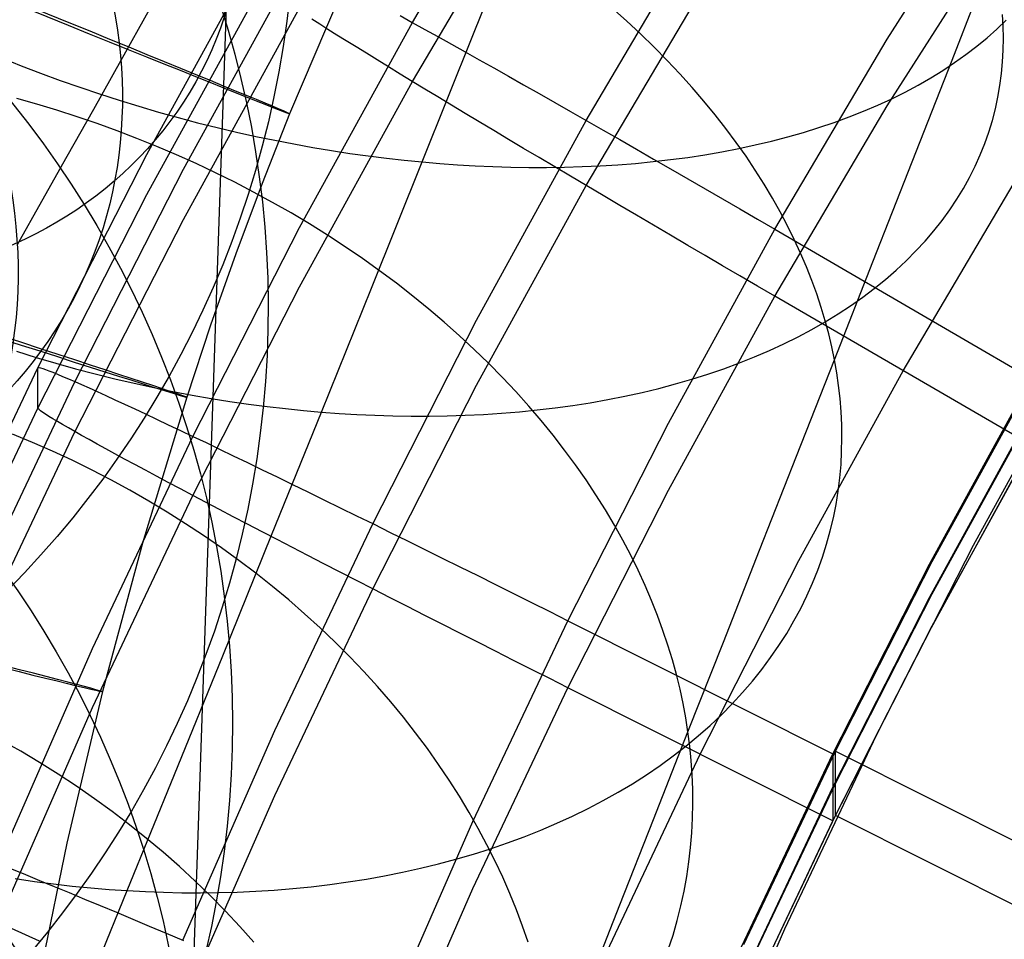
# Model space of a CAD drawing. Extents: x -1634 to -184, y -278 to 263.
# Tile 71 of 242: x -1602 to -1585, y 103 to 119. Entities that reach past the tile are written whole.
import ezdxf

# ---------------------------------------------------------------- set-up
doc = ezdxf.new("R2010")
doc.units = 0
doc.layers.add('PREDEFINITO', color=7, linetype='CONTINUOUS')

msp = doc.modelspace()

# ---------------------------------------------------------------- linework, layer by layer
at = {"layer": 'PREDEFINITO'}
for p, q in [((-1594.954, 219.094, 2.081), (-1599.021, 100.003, 509.435)), ((-1595.231, 118.784, 438.463), (-1593.219, 122.185, 438.386)), ((-1587.224, 118.503, 441.399), (-1585.232, 121.637, 441.328)), ((-1595.231, 117.788, 394.332), (-1593.219, 121.189, 394.255)), ((-1594.202, 118.589, 706.81), (-1593.325, 120.779, 708.249)), ((-1592.301, 117.131, 440.727), (-1590.345, 120.438, 440.653)), ((-1587.224, 117.375, 391.411), (-1585.232, 120.508, 391.341)), ((-1599.709, 116.558, 431.44), (-1597.763, 120.096, 431.36)), ((-1586.133, 118.149, 686.178), (-1585.448, 119.899, 687.612)), ((-1599.092, 116.307, 435.128), (-1597.156, 119.827, 435.048)), ((-1599.709, 115.881, 401.448), (-1597.763, 119.419, 401.368)), ((-1596.436, 119.275, 296.501), (-1597.302, 117.243, 296.507)), ((-1592.301, 116.034, 392.144), (-1590.345, 119.341, 392.069)), ((-1591.623, 118.811, 676.427), (-1591.867, 119.029, 676.264)), ((-1599.666, 118.995, 649.396), (-1600.147, 118.14, 647.942)), ((-1599.092, 115.464, 397.775), (-1597.156, 118.983, 397.696)), ((-1595.437, 118.898, 438.214), (-1595.232, 118.784, 438.463)), ((-1585.272, 118.717, 689.115), (-1585.284, 118.916, 688.856)), ((-1597.133, 115.325, 438.541), (-1595.231, 118.784, 438.463)), ((-1596.794, 118.752, 396.781), (-1596.926, 118.835, 397.085)), ((-1596.654, 118.664, 396.483), (-1596.794, 118.752, 396.781)), ((-1595.232, 118.784, 438.463), (-1595.019, 118.666, 438.703)), ((-1591.386, 118.591, 676.596), (-1591.623, 118.811, 676.427)), ((-1585.376, 118.671, 697.904), (-1585.218, 118.823, 697.615)), ((-1585.267, 118.518, 689.378), (-1585.272, 118.717, 689.115)), ((-1596.505, 118.57, 396.19), (-1596.654, 118.664, 396.483)), ((-1596.347, 118.472, 395.903), (-1596.505, 118.57, 396.19)), ((-1595.068, 116.431, 705.318), (-1594.202, 118.589, 706.81)), ((-1595.019, 118.666, 438.703), (-1594.8, 118.544, 438.934)), ((-1594.8, 118.544, 438.934), (-1594.574, 118.418, 439.157)), ((-1591.156, 118.368, 676.769), (-1591.386, 118.591, 676.596)), ((-1585.716, 118.38, 698.476), (-1585.542, 118.524, 698.191)), ((-1585.542, 118.524, 698.191), (-1585.376, 118.671, 697.904)), ((-1596.181, 118.369, 395.623), (-1596.347, 118.472, 395.903)), ((-1596.007, 118.262, 395.35), (-1596.181, 118.369, 395.623)), ((-1594.574, 118.418, 439.157), (-1594.342, 118.287, 439.371)), ((-1590.934, 118.143, 676.947), (-1591.156, 118.368, 676.769)), ((-1589.119, 115.297, 441.471), (-1587.224, 118.503, 441.399)), ((-1585.898, 118.24, 698.758), (-1585.716, 118.38, 698.476)), ((-1585.27, 118.318, 689.644), (-1585.267, 118.518, 689.378)), ((-1595.825, 118.15, 395.084), (-1596.007, 118.262, 395.35)), ((-1594.342, 118.287, 439.371), (-1594.104, 118.154, 439.576)), ((-1586.089, 118.105, 699.037), (-1585.898, 118.24, 698.758)), ((-1585.281, 118.119, 689.913), (-1585.27, 118.318, 689.644)), ((-1602.154, 118.185, 705.768), (-1601.827, 118.054, 705.821)), ((-1601.827, 118.054, 705.821), (-1601.498, 117.928, 705.866)), ((-1600.147, 118.14, 647.942), (-1600.609, 117.317, 646.472)), ((-1595.634, 118.033, 394.826), (-1595.825, 118.15, 395.084)), ((-1595.437, 117.912, 394.575), (-1595.634, 118.033, 394.826)), ((-1594.104, 118.154, 439.576), (-1593.86, 118.016, 439.771)), ((-1590.72, 117.916, 677.13), (-1590.934, 118.143, 676.947)), ((-1586.806, 116.432, 684.701), (-1586.133, 118.149, 686.178)), ((-1586.286, 117.974, 699.314), (-1586.089, 118.105, 699.037)), ((-1585.299, 117.92, 690.184), (-1585.281, 118.119, 689.913)), ((-1601.498, 117.928, 705.866), (-1601.169, 117.806, 705.904)), ((-1595.232, 117.788, 394.332), (-1595.437, 117.912, 394.575)), ((-1593.86, 118.016, 439.771), (-1593.611, 117.875, 439.957)), ((-1593.611, 117.875, 439.957), (-1593.356, 117.731, 440.132)), ((-1590.514, 117.687, 677.318), (-1590.72, 117.916, 677.13)), ((-1586.492, 117.848, 699.586), (-1586.286, 117.974, 699.314)), ((-1585.325, 117.722, 690.458), (-1585.299, 117.92, 690.184)), ((-1601.169, 117.806, 705.904), (-1600.838, 117.689, 705.934)), ((-1597.133, 114.329, 394.41), (-1595.231, 117.788, 394.332)), ((-1595.019, 117.659, 394.098), (-1595.232, 117.788, 394.332)), ((-1593.356, 117.731, 440.132), (-1593.096, 117.584, 440.298)), ((-1586.924, 117.609, 700.12), (-1586.704, 117.726, 699.855)), ((-1586.704, 117.726, 699.855), (-1586.492, 117.848, 699.586)), ((-1585.36, 117.524, 690.735), (-1585.325, 117.722, 690.458)), ((-1600.838, 117.689, 705.934), (-1600.507, 117.577, 705.956)), ((-1600.507, 117.577, 705.956), (-1600.175, 117.471, 705.972)), ((-1594.8, 117.526, 393.872), (-1595.019, 117.659, 394.098)), ((-1593.096, 117.584, 440.298), (-1592.832, 117.433, 440.453)), ((-1590.316, 117.457, 677.509), (-1590.514, 117.687, 677.318)), ((-1587.15, 117.497, 700.381), (-1586.924, 117.609, 700.12)), ((-1601.562, 117.404, 668.037), (-1601.9, 117.499, 668.035)), ((-1601.223, 117.302, 668.044), (-1601.562, 117.404, 668.037)), ((-1600.175, 117.471, 705.972), (-1599.844, 117.369, 705.98)), ((-1599.844, 117.369, 705.98), (-1599.513, 117.272, 705.98)), ((-1594.574, 117.39, 393.655), (-1594.8, 117.526, 393.872)), ((-1594.342, 117.25, 393.447), (-1594.574, 117.39, 393.655)), ((-1592.832, 117.433, 440.453), (-1592.563, 117.28, 440.598)), ((-1590.126, 117.225, 677.705), (-1590.316, 117.457, 677.509)), ((-1589.119, 114.168, 391.484), (-1587.224, 117.375, 391.411)), ((-1587.623, 117.287, 700.89), (-1587.383, 117.39, 700.638)), ((-1587.383, 117.39, 700.638), (-1587.15, 117.497, 700.381)), ((-1585.402, 117.326, 691.013), (-1585.36, 117.524, 690.735)), ((-1600.885, 117.193, 668.058), (-1601.223, 117.302, 668.044)), ((-1600.609, 117.317, 646.472), (-1601.055, 116.525, 644.98)), ((-1599.513, 117.272, 705.98), (-1599.182, 117.18, 705.974)), ((-1597.302, 117.243, 296.507), (-1597.766, 116.068, 296.511)), ((-1594.104, 117.107, 393.248), (-1594.342, 117.25, 393.447)), ((-1592.563, 117.28, 440.598), (-1592.29, 117.125, 440.732)), ((-1589.945, 116.993, 677.904), (-1590.126, 117.225, 677.705)), ((-1587.868, 117.19, 701.136), (-1587.623, 117.287, 700.89)), ((-1585.453, 117.13, 691.293), (-1585.402, 117.326, 691.013)), ((-1600.547, 117.077, 668.077), (-1600.885, 117.193, 668.058)), ((-1600.21, 116.955, 668.103), (-1600.547, 117.077, 668.077)), ((-1599.182, 117.18, 705.974), (-1598.852, 117.093, 705.961)), ((-1598.852, 117.093, 705.961), (-1598.524, 117.011, 705.941)), ((-1594.151, 113.764, 440.803), (-1592.301, 117.131, 440.727)), ((-1593.86, 116.961, 393.06), (-1594.104, 117.107, 393.248)), ((-1592.29, 117.125, 440.732), (-1592.014, 116.967, 440.856)), ((-1588.376, 117.012, 701.614), (-1588.119, 117.098, 701.378)), ((-1588.119, 117.098, 701.378), (-1587.868, 117.19, 701.136)), ((-1585.513, 116.935, 691.575), (-1585.453, 117.13, 691.293)), ((-1599.875, 116.827, 668.136), (-1600.21, 116.955, 668.103)), ((-1598.524, 117.011, 705.941), (-1598.197, 116.935, 705.914)), ((-1598.197, 116.935, 705.914), (-1597.872, 116.863, 705.881)), ((-1597.872, 116.863, 705.881), (-1597.55, 116.796, 705.841)), ((-1593.611, 116.812, 392.88), (-1593.86, 116.961, 393.06)), ((-1592.014, 116.967, 440.856), (-1591.734, 116.807, 440.968)), ((-1589.771, 116.76, 678.106), (-1589.945, 116.993, 677.904)), ((-1588.904, 116.854, 702.07), (-1588.637, 116.93, 701.845)), ((-1588.637, 116.93, 701.845), (-1588.376, 117.012, 701.614)), ((-1585.581, 116.742, 691.859), (-1585.513, 116.935, 691.575)), ((-1599.541, 116.692, 668.175), (-1599.875, 116.827, 668.136)), ((-1597.55, 116.796, 705.841), (-1597.229, 116.734, 705.795)), ((-1597.229, 116.734, 705.795), (-1596.911, 116.677, 705.744)), ((-1593.356, 116.66, 392.711), (-1593.611, 116.812, 392.88)), ((-1591.734, 116.807, 440.968), (-1591.451, 116.644, 441.07)), ((-1589.606, 116.526, 678.312), (-1589.771, 116.76, 678.106)), ((-1589.73, 116.658, 702.71), (-1589.451, 116.718, 702.503)), ((-1589.451, 116.718, 702.503), (-1589.175, 116.784, 702.29)), ((-1589.175, 116.784, 702.29), (-1588.904, 116.854, 702.07)), ((-1585.658, 116.55, 692.143), (-1585.581, 116.742, 691.859)), ((-1601.547, 112.96, 431.521), (-1599.709, 116.558, 431.44)), ((-1599.209, 116.55, 668.22), (-1599.541, 116.692, 668.175)), ((-1598.879, 116.403, 668.272), (-1599.209, 116.55, 668.22)), ((-1596.911, 116.677, 705.744), (-1596.596, 116.624, 705.686)), ((-1596.596, 116.624, 705.686), (-1596.283, 116.576, 705.623)), ((-1596.283, 116.576, 705.623), (-1595.974, 116.533, 705.554)), ((-1595.974, 116.533, 705.554), (-1595.669, 116.495, 705.481)), ((-1593.096, 116.505, 392.553), (-1593.356, 116.66, 392.711)), ((-1591.451, 116.644, 441.07), (-1591.166, 116.48, 441.16)), ((-1590.588, 116.509, 703.294), (-1590.299, 116.554, 703.105)), ((-1590.299, 116.554, 703.105), (-1590.013, 116.603, 702.911)), ((-1590.013, 116.603, 702.911), (-1589.73, 116.658, 702.71)), ((-1585.743, 116.36, 692.429), (-1585.658, 116.55, 692.143)), ((-1601.055, 116.525, 644.98), (-1601.483, 115.763, 643.468)), ((-1598.552, 116.248, 668.33), (-1598.879, 116.403, 668.272)), ((-1595.923, 114.306, 703.773), (-1595.068, 116.431, 705.318)), ((-1595.669, 116.495, 705.481), (-1595.367, 116.461, 705.402)), ((-1595.367, 116.461, 705.402), (-1595.068, 116.431, 705.318)), ((-1595.068, 116.431, 705.318), (-1594.771, 116.405, 705.229)), ((-1594.771, 116.405, 705.229), (-1594.473, 116.384, 705.133)), ((-1594.473, 116.384, 705.133), (-1594.173, 116.366, 705.032)), ((-1594.173, 116.366, 705.032), (-1593.873, 116.353, 704.923)), ((-1592.832, 116.348, 392.404), (-1593.096, 116.505, 392.553)), ((-1592.366, 116.352, 704.283), (-1592.066, 116.365, 704.135)), ((-1592.066, 116.365, 704.135), (-1591.767, 116.384, 703.98)), ((-1591.767, 116.384, 703.98), (-1591.47, 116.408, 703.818)), ((-1591.47, 116.408, 703.818), (-1591.174, 116.437, 703.65)), ((-1591.174, 116.437, 703.65), (-1590.88, 116.47, 703.475)), ((-1591.166, 116.48, 441.16), (-1590.878, 116.315, 441.239)), ((-1590.88, 116.47, 703.475), (-1590.588, 116.509, 703.294)), ((-1589.45, 116.291, 678.521), (-1589.606, 116.526, 678.312)), ((-1587.467, 114.747, 683.182), (-1586.806, 116.432, 684.701)), ((-1600.92, 112.728, 435.209), (-1599.092, 116.307, 435.128)), ((-1598.227, 116.088, 668.394), (-1598.552, 116.248, 668.33)), ((-1593.873, 116.353, 704.923), (-1593.572, 116.343, 704.808)), ((-1593.572, 116.343, 704.808), (-1593.27, 116.339, 704.687)), ((-1593.27, 116.339, 704.687), (-1592.969, 116.338, 704.559)), ((-1592.969, 116.338, 704.559), (-1592.667, 116.343, 704.424)), ((-1592.563, 116.189, 392.266), (-1592.832, 116.348, 392.404)), ((-1592.667, 116.343, 704.424), (-1592.366, 116.352, 704.283)), ((-1590.878, 116.315, 441.239), (-1590.588, 116.148, 441.306)), ((-1589.302, 116.057, 678.733), (-1589.45, 116.291, 678.521)), ((-1585.837, 116.172, 692.715), (-1585.743, 116.36, 692.429)), ((-1597.907, 115.921, 668.465), (-1598.227, 116.088, 668.394)), ((-1597.766, 116.068, 296.511), (-1598.209, 114.88, 296.514)), ((-1594.151, 112.667, 392.22), (-1592.301, 116.034, 392.144)), ((-1592.29, 116.027, 392.139), (-1592.563, 116.189, 392.266)), ((-1590.588, 116.148, 441.306), (-1590.296, 115.979, 441.363)), ((-1589.162, 115.823, 678.947), (-1589.302, 116.057, 678.733)), ((-1586.958, 112.912, 391.512), (-1585.105, 116.05, 391.441)), ((-1585.94, 115.986, 693.001), (-1585.837, 116.172, 692.715)), ((-1601.547, 112.282, 401.529), (-1599.709, 115.881, 401.448)), ((-1597.59, 115.749, 668.543), (-1597.907, 115.921, 668.465)), ((-1592.014, 115.864, 392.023), (-1592.29, 116.027, 392.139)), ((-1590.296, 115.979, 441.363), (-1590.003, 115.81, 441.407)), ((-1586.052, 115.803, 693.288), (-1585.94, 115.986, 693.001)), ((-1601.483, 115.763, 643.468), (-1601.894, 115.032, 641.936)), ((-1597.276, 115.571, 668.627), (-1597.59, 115.749, 668.543)), ((-1591.734, 115.699, 391.918), (-1592.014, 115.864, 392.023)), ((-1590.003, 115.81, 441.407), (-1589.709, 115.639, 441.44)), ((-1589.03, 115.589, 679.163), (-1589.162, 115.823, 678.947)), ((-1586.173, 115.622, 693.574), (-1586.052, 115.803, 693.288)), ((-1596.968, 115.386, 668.717), (-1597.276, 115.571, 668.627)), ((-1591.451, 115.532, 391.824), (-1591.734, 115.699, 391.918)), ((-1589.709, 115.639, 441.44), (-1589.414, 115.468, 441.461)), ((-1588.907, 115.356, 679.381), (-1589.03, 115.589, 679.163)), ((-1586.302, 115.445, 693.86), (-1586.173, 115.622, 693.574)), ((-1600.92, 111.884, 397.856), (-1599.092, 115.464, 397.775)), ((-1596.664, 115.197, 668.814), (-1596.968, 115.386, 668.717)), ((-1591.166, 115.364, 391.741), (-1591.451, 115.532, 391.824)), ((-1589.414, 115.468, 441.461), (-1589.119, 115.297, 441.471)), ((-1586.439, 115.27, 694.145), (-1586.302, 115.445, 693.86)), ((-1598.93, 111.806, 438.62), (-1597.133, 115.325, 438.541)), ((-1590.878, 115.195, 391.67), (-1591.166, 115.364, 391.741)), ((-1590.913, 112.03, 441.545), (-1589.119, 115.297, 441.471)), ((-1589.119, 115.297, 441.471), (-1584.797, 112.784, 441.528)), ((-1588.792, 115.124, 679.601), (-1588.907, 115.356, 679.381)), ((-1586.586, 115.099, 694.428), (-1586.439, 115.27, 694.145)), ((-1596.365, 115.002, 668.917), (-1596.664, 115.197, 668.814)), ((-1590.588, 115.025, 391.61), (-1590.878, 115.195, 391.67)), ((-1588.686, 114.892, 679.823), (-1588.792, 115.124, 679.601)), ((-1586.741, 114.931, 694.711), (-1586.586, 115.099, 694.428)), ((-1598.209, 114.88, 296.514), (-1598.632, 113.679, 296.518)), ((-1596.071, 114.802, 669.026), (-1596.365, 115.002, 668.917)), ((-1590.296, 114.855, 391.562), (-1590.588, 115.025, 391.61)), ((-1588.587, 114.662, 680.045), (-1588.686, 114.892, 679.823)), ((-1586.904, 114.767, 694.992), (-1586.741, 114.931, 694.711)), ((-1595.783, 114.596, 669.141), (-1596.071, 114.802, 669.026)), ((-1590.003, 114.683, 391.525), (-1590.296, 114.855, 391.562)), ((-1588.115, 113.097, 681.621), (-1587.467, 114.747, 683.182)), ((-1587.076, 114.607, 695.271), (-1586.904, 114.767, 694.992)), ((-1595.501, 114.386, 669.262), (-1595.783, 114.596, 669.141)), ((-1589.709, 114.512, 391.499), (-1590.003, 114.683, 391.525)), ((-1588.496, 114.433, 680.269), (-1588.587, 114.662, 680.045)), ((-1587.256, 114.451, 695.547), (-1587.076, 114.607, 695.271)), ((-1595.225, 114.172, 669.389), (-1595.501, 114.386, 669.262)), ((-1589.414, 114.34, 391.486), (-1589.709, 114.512, 391.499)), ((-1588.414, 114.206, 680.494), (-1588.496, 114.433, 680.269)), ((-1587.444, 114.299, 695.821), (-1587.256, 114.451, 695.547)), ((-1598.93, 110.809, 394.489), (-1597.133, 114.329, 394.41)), ((-1596.766, 112.216, 702.175), (-1595.923, 114.306, 703.773)), ((-1589.119, 114.168, 391.484), (-1589.414, 114.34, 391.486)), ((-1587.639, 114.151, 696.093), (-1587.444, 114.299, 695.821)), ((-1594.955, 113.953, 669.521), (-1595.225, 114.172, 669.389)), ((-1590.913, 110.901, 391.558), (-1589.119, 114.168, 391.484)), ((-1584.798, 111.656, 391.541), (-1589.119, 114.168, 391.484)), ((-1588.339, 113.98, 680.719), (-1588.414, 114.206, 680.494)), ((-1587.843, 114.008, 696.361), (-1587.639, 114.151, 696.093)), ((-1594.693, 113.729, 669.659), (-1594.955, 113.953, 669.521)), ((-1588.272, 113.756, 680.944), (-1588.339, 113.98, 680.719)), ((-1588.054, 113.87, 696.626), (-1587.843, 114.008, 696.361)), ((-1595.9, 110.335, 440.881), (-1594.151, 113.764, 440.803)), ((-1594.437, 113.502, 669.802), (-1594.693, 113.729, 669.659)), ((-1588.497, 113.608, 697.144), (-1588.272, 113.736, 696.887)), ((-1588.272, 113.736, 696.887), (-1588.054, 113.87, 696.626)), ((-1588.212, 113.534, 681.17), (-1588.272, 113.756, 680.944)), ((-1598.632, 113.679, 296.518), (-1599.035, 112.467, 296.522)), ((-1588.729, 113.485, 697.398), (-1588.497, 113.608, 697.144)), ((-1594.188, 113.272, 669.951), (-1594.437, 113.502, 669.802)), ((-1588.967, 113.366, 697.647), (-1588.729, 113.485, 697.398)), ((-1588.16, 113.314, 681.396), (-1588.212, 113.534, 681.17)), ((-1601.906, 113.24, 702.791), (-1601.573, 113.137, 702.8)), ((-1593.947, 113.038, 670.105), (-1594.188, 113.272, 669.951)), ((-1589.463, 113.146, 698.13), (-1589.212, 113.253, 697.891)), ((-1589.212, 113.253, 697.891), (-1588.967, 113.366, 697.647)), ((-1588.115, 113.097, 681.621), (-1588.16, 113.314, 681.396)), ((-1601.573, 113.137, 702.8), (-1601.241, 113.039, 702.802)), ((-1589.719, 113.043, 698.365), (-1589.463, 113.146, 698.13)), ((-1588.753, 111.474, 680.014), (-1588.115, 113.097, 681.621)), ((-1588.077, 112.88, 681.849), (-1588.115, 113.097, 681.621)), ((-1585.774, 109.97, 441.571), (-1584.05, 113.106, 441.501)), ((-1603.277, 109.31, 431.604), (-1601.547, 112.96, 431.521)), ((-1601.547, 112.96, 431.521), (-1601.542, 112.965, 431.863)), ((-1601.547, 112.282, 401.529), (-1601.547, 112.96, 431.521)), ((-1601.542, 112.965, 431.863), (-1601.526, 112.965, 432.204)), ((-1601.526, 112.965, 432.204), (-1601.5, 112.959, 432.544)), ((-1601.5, 112.959, 432.544), (-1601.464, 112.949, 432.884)), ((-1601.464, 112.949, 432.884), (-1601.417, 112.933, 433.221)), ((-1601.417, 112.933, 433.221), (-1601.36, 112.912, 433.557)), ((-1601.36, 112.912, 433.557), (-1601.293, 112.886, 433.891)), ((-1601.293, 112.886, 433.891), (-1601.216, 112.854, 434.222)), ((-1601.241, 113.039, 702.802), (-1600.909, 112.946, 702.798)), ((-1600.909, 112.946, 702.798), (-1600.578, 112.859, 702.786)), ((-1593.713, 112.8, 670.263), (-1593.947, 113.038, 670.105)), ((-1590.248, 112.855, 698.818), (-1589.981, 112.947, 698.594)), ((-1589.981, 112.947, 698.594), (-1589.719, 113.043, 698.365)), ((-1588.714, 109.713, 391.584), (-1586.958, 112.912, 391.512)), ((-1588.046, 112.661, 682.079), (-1588.077, 112.88, 681.849)), ((-1602.64, 109.097, 435.29), (-1600.92, 112.728, 435.209)), ((-1601.216, 112.854, 434.222), (-1601.128, 112.818, 434.55)), ((-1601.128, 112.818, 434.55), (-1601.031, 112.776, 434.875)), ((-1601.031, 112.776, 434.875), (-1600.924, 112.73, 435.196)), ((-1600.924, 112.73, 435.196), (-1600.807, 112.678, 435.513)), ((-1600.578, 112.859, 702.786), (-1600.248, 112.777, 702.768)), ((-1600.248, 112.777, 702.768), (-1599.919, 112.701, 702.743)), ((-1593.488, 112.56, 670.426), (-1593.713, 112.8, 670.263)), ((-1590.796, 112.69, 699.249), (-1590.52, 112.77, 699.036)), ((-1590.52, 112.77, 699.036), (-1590.248, 112.855, 698.818)), ((-1586.514, 109.653, 441.599), (-1584.797, 112.784, 441.528)), ((-1586.469, 109.695, 439.597), (-1584.749, 112.825, 439.526)), ((-1600.807, 112.678, 435.513), (-1600.681, 112.622, 435.825)), ((-1600.681, 112.622, 435.825), (-1600.545, 112.561, 436.132)), ((-1600.545, 112.561, 436.132), (-1600.4, 112.495, 436.434)), ((-1599.919, 112.701, 702.743), (-1599.592, 112.63, 702.712)), ((-1599.592, 112.63, 702.712), (-1599.267, 112.564, 702.675)), ((-1599.267, 112.564, 702.675), (-1598.944, 112.503, 702.631)), ((-1595.9, 109.238, 392.298), (-1594.151, 112.667, 392.22)), ((-1593.27, 112.317, 670.593), (-1593.488, 112.56, 670.426)), ((-1591.648, 112.483, 699.851), (-1591.36, 112.547, 699.656)), ((-1591.36, 112.547, 699.656), (-1591.076, 112.615, 699.455)), ((-1591.076, 112.615, 699.455), (-1590.796, 112.69, 699.249)), ((-1588.021, 112.442, 682.314), (-1588.046, 112.661, 682.079)), ((-1600.4, 112.495, 436.434), (-1600.246, 112.424, 436.731)), ((-1600.246, 112.424, 436.731), (-1600.083, 112.349, 437.021)), ((-1599.035, 112.467, 296.522), (-1599.783, 110.007, 296.53)), ((-1598.944, 112.503, 702.631), (-1598.624, 112.447, 702.582)), ((-1598.624, 112.447, 702.582), (-1598.306, 112.396, 702.528)), ((-1598.306, 112.396, 702.528), (-1597.992, 112.351, 702.467)), ((-1592.232, 112.374, 700.221), (-1591.938, 112.426, 700.039)), ((-1591.938, 112.426, 700.039), (-1591.648, 112.483, 699.851)), ((-1588.003, 112.221, 682.552), (-1588.021, 112.442, 682.314)), ((-1603.277, 108.633, 401.611), (-1601.547, 112.282, 401.529)), ((-1601.542, 112.272, 401.188), (-1601.547, 112.282, 401.529)), ((-1601.526, 112.257, 400.847), (-1601.542, 112.272, 401.188)), ((-1601.5, 112.236, 400.507), (-1601.526, 112.257, 400.847)), ((-1601.464, 112.21, 400.169), (-1601.5, 112.236, 400.507)), ((-1600.083, 112.349, 437.021), (-1599.912, 112.269, 437.305)), ((-1599.912, 112.269, 437.305), (-1599.731, 112.185, 437.583)), ((-1597.992, 112.351, 702.467), (-1597.68, 112.31, 702.402)), ((-1597.68, 112.31, 702.402), (-1597.372, 112.274, 702.331)), ((-1597.604, 110.143, 700.512), (-1596.766, 112.216, 702.175)), ((-1597.372, 112.274, 702.331), (-1597.067, 112.242, 702.255)), ((-1597.067, 112.242, 702.255), (-1596.766, 112.216, 702.175)), ((-1596.766, 112.216, 702.175), (-1596.466, 112.193, 702.09)), ((-1593.731, 112.196, 701.034), (-1593.428, 112.221, 700.885)), ((-1593.428, 112.221, 700.885), (-1593.126, 112.251, 700.729)), ((-1593.06, 112.072, 670.765), (-1593.27, 112.317, 670.593)), ((-1593.126, 112.251, 700.729), (-1592.826, 112.286, 700.566)), ((-1592.826, 112.286, 700.566), (-1592.528, 112.327, 700.397)), ((-1592.528, 112.327, 700.397), (-1592.232, 112.374, 700.221)), ((-1587.993, 111.999, 682.793), (-1588.003, 112.221, 682.552)), ((-1586.515, 109.089, 416.605), (-1584.797, 112.22, 416.534)), ((-1586.469, 109.153, 415.603), (-1584.749, 112.282, 415.533)), ((-1601.417, 112.179, 399.832), (-1601.464, 112.21, 400.169)), ((-1601.36, 112.143, 399.497), (-1601.417, 112.179, 399.832)), ((-1601.293, 112.102, 399.165), (-1601.36, 112.143, 399.497)), ((-1601.216, 112.055, 398.836), (-1601.293, 112.102, 399.165)), ((-1601.128, 112.004, 398.509), (-1601.216, 112.055, 398.836)), ((-1599.731, 112.185, 437.583), (-1599.543, 112.096, 437.853)), ((-1599.543, 112.096, 437.853), (-1599.346, 112.003, 438.117)), ((-1596.466, 112.193, 702.09), (-1596.165, 112.175, 701.998)), ((-1596.165, 112.175, 701.998), (-1595.862, 112.161, 701.9)), ((-1595.862, 112.161, 701.9), (-1595.559, 112.152, 701.795)), ((-1595.559, 112.152, 701.795), (-1595.254, 112.147, 701.685)), ((-1595.254, 112.147, 701.685), (-1594.949, 112.147, 701.568)), ((-1594.949, 112.147, 701.568), (-1594.644, 112.152, 701.444)), ((-1594.644, 112.152, 701.444), (-1594.34, 112.161, 701.314)), ((-1594.34, 112.161, 701.314), (-1594.035, 112.176, 701.178)), ((-1594.035, 112.176, 701.178), (-1593.731, 112.196, 701.034)), ((-1592.858, 111.825, 670.941), (-1593.06, 112.072, 670.765)), ((-1602.64, 108.254, 397.938), (-1600.92, 111.884, 397.856)), ((-1601.031, 111.948, 398.187), (-1601.128, 112.004, 398.509)), ((-1600.924, 111.887, 397.869), (-1601.031, 111.948, 398.187)), ((-1600.807, 111.821, 397.555), (-1600.924, 111.887, 397.869)), ((-1599.346, 112.003, 438.117), (-1599.142, 111.906, 438.372)), ((-1599.142, 111.906, 438.372), (-1598.93, 111.806, 438.62)), ((-1592.611, 108.7, 441.62), (-1590.913, 112.03, 441.545)), ((-1587.989, 111.776, 683.037), (-1587.993, 111.999, 682.793)), ((-1601.634, 111.705, 661.418), (-1601.971, 111.845, 661.379)), ((-1600.681, 111.751, 397.245), (-1600.807, 111.821, 397.555)), ((-1600.545, 111.676, 396.941), (-1600.681, 111.751, 397.245)), ((-1600.622, 108.233, 438.701), (-1598.93, 111.806, 438.62)), ((-1598.93, 111.806, 438.62), (-1598.71, 111.701, 438.86)), ((-1592.665, 111.576, 671.12), (-1592.858, 111.825, 670.941)), ((-1587.994, 111.553, 683.284), (-1587.989, 111.776, 683.037)), ((-1586.468, 108.611, 391.609), (-1584.748, 111.74, 391.539)), ((-1601.3, 111.557, 661.462), (-1601.634, 111.705, 661.418)), ((-1600.969, 111.403, 661.513), (-1601.3, 111.557, 661.462)), ((-1600.4, 111.596, 396.642), (-1600.545, 111.676, 396.941)), ((-1600.246, 111.512, 396.349), (-1600.4, 111.596, 396.642)), ((-1598.71, 111.701, 438.86), (-1598.484, 111.592, 439.091)), ((-1598.484, 111.592, 439.091), (-1598.251, 111.48, 439.314)), ((-1592.48, 111.325, 671.304), (-1592.665, 111.576, 671.12)), ((-1588.005, 111.33, 683.534), (-1587.994, 111.553, 683.284)), ((-1586.515, 108.525, 391.611), (-1584.798, 111.656, 391.541)), ((-1600.641, 111.242, 661.569), (-1600.969, 111.403, 661.513)), ((-1600.083, 111.424, 396.063), (-1600.246, 111.512, 396.349)), ((-1599.912, 111.331, 395.782), (-1600.083, 111.424, 396.063)), ((-1598.251, 111.48, 439.314), (-1598.011, 111.364, 439.527)), ((-1589.378, 109.888, 678.366), (-1588.753, 111.474, 680.014)), ((-1600.315, 111.074, 661.632), (-1600.641, 111.242, 661.569)), ((-1599.731, 111.235, 395.509), (-1599.912, 111.331, 395.782)), ((-1599.543, 111.134, 395.243), (-1599.731, 111.235, 395.509)), ((-1598.011, 111.364, 439.527), (-1597.764, 111.245, 439.732)), ((-1597.764, 111.245, 439.732), (-1597.512, 111.123, 439.927)), ((-1592.304, 111.073, 671.49), (-1592.48, 111.325, 671.304)), ((-1588.025, 111.106, 683.787), (-1588.005, 111.33, 683.534)), ((-1599.994, 110.899, 661.7), (-1600.315, 111.074, 661.632)), ((-1599.346, 111.029, 394.984), (-1599.543, 111.134, 395.243)), ((-1597.512, 111.123, 439.927), (-1597.254, 110.998, 440.112)), ((-1592.136, 110.82, 671.68), (-1592.304, 111.073, 671.49)), ((-1588.053, 110.882, 684.042), (-1588.025, 111.106, 683.787)), ((-1599.676, 110.717, 661.774), (-1599.994, 110.899, 661.7)), ((-1599.142, 110.921, 394.733), (-1599.346, 111.029, 394.984)), ((-1598.93, 110.809, 394.49), (-1599.142, 110.921, 394.733)), ((-1597.254, 110.998, 440.112), (-1596.991, 110.869, 440.287)), ((-1592.611, 107.571, 391.633), (-1590.913, 110.901, 391.558)), ((-1600.622, 107.237, 394.57), (-1598.93, 110.809, 394.489)), ((-1598.71, 110.694, 394.255), (-1598.93, 110.809, 394.49)), ((-1596.991, 110.869, 440.287), (-1596.722, 110.738, 440.453)), ((-1596.722, 110.738, 440.453), (-1596.449, 110.604, 440.608)), ((-1591.976, 110.567, 671.872), (-1592.136, 110.82, 671.68)), ((-1588.089, 110.659, 684.299), (-1588.053, 110.882, 684.042)), ((-1599.363, 110.53, 661.854), (-1599.676, 110.717, 661.774)), ((-1598.484, 110.575, 394.029), (-1598.71, 110.694, 394.255)), ((-1598.251, 110.453, 393.811), (-1598.484, 110.575, 394.029)), ((-1596.449, 110.604, 440.608), (-1596.171, 110.468, 440.752)), ((-1591.825, 110.312, 672.067), (-1591.976, 110.567, 671.872)), ((-1588.133, 110.436, 684.559), (-1588.089, 110.659, 684.299)), ((-1599.054, 110.335, 661.94), (-1599.363, 110.53, 661.854)), ((-1598.011, 110.327, 393.603), (-1598.251, 110.453, 393.811)), ((-1596.171, 110.468, 440.752), (-1595.889, 110.33, 440.886)), ((-1588.186, 110.213, 684.82), (-1588.133, 110.436, 684.559)), ((-1598.75, 110.135, 662.031), (-1599.054, 110.335, 661.94)), ((-1597.764, 110.199, 393.404), (-1598.011, 110.327, 393.603)), ((-1597.55, 106.852, 440.96), (-1595.9, 110.335, 440.881)), ((-1595.889, 110.33, 440.886), (-1595.604, 110.189, 441.009)), ((-1591.683, 110.058, 672.265), (-1591.825, 110.312, 672.067)), ((-1598.451, 109.929, 662.128), (-1598.75, 110.135, 662.031)), ((-1598.429, 108.107, 698.799), (-1597.604, 110.143, 700.512)), ((-1597.512, 110.068, 393.215), (-1597.764, 110.199, 393.404)), ((-1597.254, 109.935, 393.036), (-1597.512, 110.068, 393.215)), ((-1595.604, 110.189, 441.009), (-1595.314, 110.046, 441.121)), ((-1591.549, 109.803, 672.465), (-1591.683, 110.058, 672.265)), ((-1588.247, 109.992, 685.084), (-1588.186, 110.213, 684.82)), ((-1599.783, 110.007, 296.53), (-1600.455, 107.504, 296.538)), ((-1598.158, 109.717, 662.231), (-1598.451, 109.929, 662.128)), ((-1596.991, 109.799, 392.866), (-1597.254, 109.935, 393.036)), ((-1595.314, 110.046, 441.121), (-1595.022, 109.902, 441.222)), ((-1595.022, 109.902, 441.222), (-1594.727, 109.755, 441.312)), ((-1588.317, 109.772, 685.348), (-1588.247, 109.992, 685.084)), ((-1587.408, 106.77, 441.642), (-1585.774, 109.97, 441.571)), ((-1596.722, 109.66, 392.707), (-1596.991, 109.799, 392.866)), ((-1594.727, 109.755, 441.312), (-1594.429, 109.608, 441.39)), ((-1591.424, 109.549, 672.667), (-1591.549, 109.803, 672.465)), ((-1589.988, 108.337, 676.68), (-1589.378, 109.888, 678.366)), ((-1588.396, 109.553, 685.614), (-1588.317, 109.772, 685.348)), ((-1597.871, 109.5, 662.339), (-1598.158, 109.717, 662.231)), ((-1596.449, 109.519, 392.558), (-1596.722, 109.66, 392.707)), ((-1594.429, 109.608, 441.39), (-1594.129, 109.459, 441.458)), ((-1590.377, 106.45, 391.658), (-1588.714, 109.713, 391.584)), ((-1588.143, 106.457, 441.671), (-1586.514, 109.653, 441.599)), ((-1588.1, 106.5, 439.669), (-1586.469, 109.695, 439.597)), ((-1597.591, 109.277, 662.452), (-1597.871, 109.5, 662.339)), ((-1596.171, 109.377, 392.42), (-1596.449, 109.519, 392.558)), ((-1594.129, 109.459, 441.458), (-1593.828, 109.308, 441.513)), ((-1591.307, 109.295, 672.87), (-1591.424, 109.549, 672.667)), ((-1588.483, 109.335, 685.881), (-1588.396, 109.553, 685.614)), ((-1597.316, 109.049, 662.571), (-1597.591, 109.277, 662.452)), ((-1597.55, 105.754, 392.376), (-1595.9, 109.238, 392.298)), ((-1595.889, 109.232, 392.293), (-1596.171, 109.377, 392.42)), ((-1595.604, 109.086, 392.176), (-1595.889, 109.232, 392.293)), ((-1593.828, 109.308, 441.513), (-1593.525, 109.157, 441.557)), ((-1591.198, 109.041, 673.075), (-1591.307, 109.295, 672.87)), ((-1588.579, 109.12, 686.149), (-1588.483, 109.335, 685.881)), ((-1595.314, 108.939, 392.071), (-1595.604, 109.086, 392.176)), ((-1593.525, 109.157, 441.557), (-1593.221, 109.005, 441.59)), ((-1588.684, 108.906, 686.417), (-1588.579, 109.12, 686.149)), ((-1588.143, 105.893, 416.677), (-1586.515, 109.089, 416.605)), ((-1588.1, 105.958, 415.675), (-1586.469, 109.153, 415.603)), ((-1597.048, 108.816, 662.694), (-1597.316, 109.049, 662.571)), ((-1595.022, 108.79, 391.976), (-1595.314, 108.939, 392.071)), ((-1593.221, 109.005, 441.59), (-1592.916, 108.853, 441.611)), ((-1591.098, 108.789, 673.282), (-1591.198, 109.041, 673.075)), ((-1588.798, 108.695, 686.686), (-1588.684, 108.906, 686.417)), ((-1596.788, 108.579, 662.823), (-1597.048, 108.816, 662.694)), ((-1594.727, 108.639, 391.893), (-1595.022, 108.79, 391.976)), ((-1592.916, 108.853, 441.611), (-1592.611, 108.7, 441.62)), ((-1591.006, 108.537, 673.489), (-1591.098, 108.789, 673.282)), ((-1596.534, 108.337, 662.957), (-1596.788, 108.579, 662.823)), ((-1594.429, 108.488, 391.821), (-1594.727, 108.639, 391.893)), ((-1594.214, 105.313, 441.697), (-1592.611, 108.7, 441.62)), ((-1592.611, 108.7, 441.62), (-1588.143, 106.457, 441.671)), ((-1588.92, 108.486, 686.954), (-1588.798, 108.695, 686.686)), ((-1588.1, 105.416, 391.682), (-1586.468, 108.611, 391.609)), ((-1594.129, 108.336, 391.761), (-1594.429, 108.488, 391.821)), ((-1590.923, 108.287, 673.698), (-1591.006, 108.537, 673.489)), ((-1589.052, 108.28, 687.222), (-1588.92, 108.486, 686.954)), ((-1588.144, 105.329, 391.684), (-1586.515, 108.525, 391.611)), ((-1602.214, 104.609, 438.783), (-1600.622, 108.233, 438.701)), ((-1596.288, 108.091, 663.095), (-1596.534, 108.337, 662.957)), ((-1593.828, 108.184, 391.712), (-1594.129, 108.336, 391.761)), ((-1590.847, 108.039, 673.907), (-1590.923, 108.287, 673.698)), ((-1590.585, 106.824, 674.956), (-1589.988, 108.337, 676.68)), ((-1589.192, 108.077, 687.49), (-1589.052, 108.28, 687.222)), ((-1599.24, 106.109, 697.035), (-1598.429, 108.107, 698.799)), ((-1596.05, 107.842, 663.238), (-1596.288, 108.091, 663.095)), ((-1593.525, 108.031, 391.675), (-1593.828, 108.184, 391.712)), ((-1589.341, 107.877, 687.757), (-1589.192, 108.077, 687.49)), ((-1593.221, 107.878, 391.649), (-1593.525, 108.031, 391.675)), ((-1590.779, 107.792, 674.117), (-1590.847, 108.039, 673.907)), ((-1595.819, 107.589, 663.385), (-1596.05, 107.842, 663.238)), ((-1592.916, 107.724, 391.635), (-1593.221, 107.878, 391.649)), ((-1590.719, 107.547, 674.327), (-1590.779, 107.792, 674.117)), ((-1589.498, 107.681, 688.022), (-1589.341, 107.877, 687.757)), ((-1595.597, 107.332, 663.536), (-1595.819, 107.589, 663.385)), ((-1594.214, 104.184, 391.709), (-1592.611, 107.571, 391.633)), ((-1592.611, 107.571, 391.633), (-1592.916, 107.724, 391.635)), ((-1588.144, 105.329, 391.684), (-1592.611, 107.571, 391.633)), ((-1589.664, 107.488, 688.287), (-1589.498, 107.681, 688.022)), ((-1600.455, 107.504, 296.538), (-1601.057, 104.952, 296.547)), ((-1590.667, 107.304, 674.537), (-1590.719, 107.547, 674.327)), ((-1589.839, 107.3, 688.549), (-1589.664, 107.488, 688.287)), ((-1602.214, 103.613, 394.652), (-1600.622, 107.237, 394.57)), ((-1595.383, 107.072, 663.691), (-1595.597, 107.332, 663.536)), ((-1590.622, 107.063, 674.747), (-1590.667, 107.304, 674.537)), ((-1590.022, 107.115, 688.81), (-1589.839, 107.3, 688.549)), ((-1595.177, 106.81, 663.85), (-1595.383, 107.072, 663.691)), ((-1590.213, 106.935, 689.069), (-1590.022, 107.115, 688.81)), ((-1590.585, 106.824, 674.956), (-1590.622, 107.063, 674.747)), ((-1590.412, 106.759, 689.325), (-1590.213, 106.935, 689.069)), ((-1599.102, 103.315, 441.039), (-1597.55, 106.852, 440.96)), ((-1594.979, 106.546, 664.013), (-1595.177, 106.81, 663.85)), ((-1591.166, 105.349, 673.195), (-1590.585, 106.824, 674.956)), ((-1590.619, 106.588, 689.579), (-1590.412, 106.759, 689.325)), ((-1590.554, 106.586, 675.167), (-1590.585, 106.824, 674.956)), ((-1588.953, 103.506, 441.715), (-1587.408, 106.77, 441.642)), ((-1601.835, 106.5, 654.499), (-1602.158, 106.683, 654.434)), ((-1590.833, 106.421, 689.829), (-1590.619, 106.588, 689.579)), ((-1590.53, 106.346, 675.382), (-1590.554, 106.586, 675.167)), ((-1601.517, 106.31, 654.569), (-1601.835, 106.5, 654.499)), ((-1594.79, 106.279, 664.179), (-1594.979, 106.546, 664.013)), ((-1591.948, 103.128, 391.733), (-1590.377, 106.45, 391.658)), ((-1591.055, 106.26, 690.077), (-1590.833, 106.421, 689.829)), ((-1589.682, 103.201, 441.744), (-1588.143, 106.457, 441.671)), ((-1589.642, 103.245, 439.743), (-1588.1, 106.5, 439.669)), ((-1588.143, 106.457, 441.671), (-1588.144, 105.329, 391.684)), ((-1588.1, 105.416, 391.682), (-1588.1, 106.5, 439.669)), ((-1588.1, 106.5, 439.669), (-1579.164, 102.014, 439.771)), ((-1601.203, 106.114, 654.645), (-1601.517, 106.31, 654.569)), ((-1594.609, 106.01, 664.348), (-1594.79, 106.279, 664.179)), ((-1591.284, 106.104, 690.32), (-1591.055, 106.26, 690.077)), ((-1590.513, 106.104, 675.599), (-1590.53, 106.346, 675.382)), ((-1600.894, 105.91, 654.725), (-1601.203, 106.114, 654.645)), ((-1600.038, 104.15, 695.222), (-1599.24, 106.109, 697.035)), ((-1591.52, 105.953, 690.561), (-1591.284, 106.104, 690.32)), ((-1590.503, 105.862, 675.82), (-1590.513, 106.104, 675.599)), ((-1600.59, 105.7, 654.81), (-1600.894, 105.91, 654.725)), ((-1594.437, 105.74, 664.52), (-1594.609, 106.01, 664.348)), ((-1591.763, 105.808, 690.797), (-1591.52, 105.953, 690.561)), ((-1589.642, 102.703, 415.749), (-1588.1, 105.958, 415.675)), ((-1599.102, 102.218, 392.456), (-1597.55, 105.754, 392.376)), ((-1592.012, 105.669, 691.029), (-1591.763, 105.808, 690.797)), ((-1590.501, 105.617, 676.044), (-1590.503, 105.862, 675.82)), ((-1589.682, 102.637, 416.751), (-1588.143, 105.893, 416.677)), ((-1600.291, 105.483, 654.901), (-1600.59, 105.7, 654.81)), ((-1594.274, 105.468, 664.695), (-1594.437, 105.74, 664.52)), ((-1592.268, 105.535, 691.256), (-1592.012, 105.669, 691.029)), ((-1590.506, 105.372, 676.271), (-1590.501, 105.617, 676.044)), ((-1599.999, 105.26, 654.996), (-1600.291, 105.483, 654.901)), ((-1594.12, 105.196, 664.873), (-1594.274, 105.468, 664.695)), ((-1592.529, 105.407, 691.48), (-1592.268, 105.535, 691.256)), ((-1589.641, 102.161, 391.755), (-1588.1, 105.416, 391.682)), ((-1579.164, 100.93, 391.783), (-1588.1, 105.416, 391.682)), ((-1599.712, 105.031, 655.097), (-1599.999, 105.26, 654.996)), ((-1595.723, 101.87, 441.774), (-1594.214, 105.313, 441.697)), ((-1593.068, 105.168, 691.911), (-1592.796, 105.285, 691.698)), ((-1592.796, 105.285, 691.698), (-1592.529, 105.407, 691.48)), ((-1591.733, 103.913, 671.399), (-1591.166, 105.349, 673.195)), ((-1590.519, 105.126, 676.5), (-1590.506, 105.372, 676.271)), ((-1589.683, 102.073, 391.757), (-1588.144, 105.329, 391.684)), ((-1593.974, 104.922, 665.052), (-1594.12, 105.196, 664.873)), ((-1593.345, 105.058, 692.12), (-1593.068, 105.168, 691.911)), ((-1590.54, 104.88, 676.732), (-1590.519, 105.126, 676.5)), ((-1601.057, 104.952, 296.547), (-1601.59, 102.362, 296.556)), ((-1599.432, 104.796, 655.201), (-1599.712, 105.031, 655.097)), ((-1593.837, 104.649, 665.234), (-1593.974, 104.922, 665.052)), ((-1593.912, 104.856, 692.52), (-1593.626, 104.954, 692.323)), ((-1593.626, 104.954, 692.323), (-1593.345, 105.058, 692.12)), ((-1599.159, 104.556, 655.311), (-1599.432, 104.796, 655.201)), ((-1594.496, 104.679, 692.898), (-1594.202, 104.765, 692.712)), ((-1594.202, 104.765, 692.712), (-1593.912, 104.856, 692.52)), ((-1590.568, 104.633, 676.966), (-1590.54, 104.88, 676.732)), ((-1595.092, 104.527, 693.254), (-1594.793, 104.6, 693.079)), ((-1594.793, 104.6, 693.079), (-1594.496, 104.679, 692.898)), ((-1593.708, 104.375, 665.418), (-1593.837, 104.649, 665.234)), ((-1590.605, 104.386, 677.203), (-1590.568, 104.633, 676.966)), ((-1601.988, 104.517, 439.022), (-1601.756, 104.422, 439.253)), ((-1601.756, 104.422, 439.253), (-1601.516, 104.323, 439.475)), ((-1598.893, 104.31, 655.425), (-1599.159, 104.556, 655.311)), ((-1595.7, 104.399, 693.585), (-1595.395, 104.46, 693.422)), ((-1595.395, 104.46, 693.422), (-1595.092, 104.527, 693.254)), ((-1601.926, 104.354, 695.589), (-1601.604, 104.307, 695.541)), ((-1601.604, 104.307, 695.541), (-1601.284, 104.265, 695.487)), ((-1601.516, 104.323, 439.475), (-1601.27, 104.221, 439.689)), ((-1601.284, 104.265, 695.487), (-1600.968, 104.228, 695.428)), ((-1598.634, 104.06, 655.544), (-1598.893, 104.31, 655.425)), ((-1596.936, 104.216, 694.175), (-1596.625, 104.253, 694.037)), ((-1596.625, 104.253, 694.037), (-1596.315, 104.296, 693.892)), ((-1596.315, 104.296, 693.892), (-1596.006, 104.345, 693.742)), ((-1596.006, 104.345, 693.742), (-1595.7, 104.399, 693.585)), ((-1593.589, 104.101, 665.604), (-1593.708, 104.375, 665.418)), ((-1590.651, 104.139, 677.441), (-1590.605, 104.386, 677.203)), ((-1601.27, 104.221, 439.689), (-1601.017, 104.117, 439.893)), ((-1601.017, 104.117, 439.893), (-1600.758, 104.009, 440.087)), ((-1600.968, 104.228, 695.428), (-1600.654, 104.197, 695.364)), ((-1600.824, 102.222, 693.353), (-1600.038, 104.15, 695.222)), ((-1600.654, 104.197, 695.364), (-1600.344, 104.171, 695.295)), ((-1600.344, 104.171, 695.295), (-1600.038, 104.15, 695.222)), ((-1600.038, 104.15, 695.222), (-1599.732, 104.133, 695.144)), ((-1599.732, 104.133, 695.144), (-1599.425, 104.122, 695.06)), ((-1599.425, 104.122, 695.06), (-1599.116, 104.115, 694.971)), ((-1599.116, 104.115, 694.971), (-1598.806, 104.114, 694.875)), ((-1598.806, 104.114, 694.875), (-1598.495, 104.117, 694.774)), ((-1598.495, 104.117, 694.774), (-1598.183, 104.126, 694.666)), ((-1598.183, 104.126, 694.666), (-1597.871, 104.14, 694.552)), ((-1597.871, 104.14, 694.552), (-1597.559, 104.16, 694.433)), ((-1597.559, 104.16, 694.433), (-1597.247, 104.185, 694.307)), ((-1597.247, 104.185, 694.307), (-1596.936, 104.216, 694.175)), ((-1595.723, 100.742, 391.787), (-1594.214, 104.184, 391.709)), ((-1593.478, 103.827, 665.791), (-1593.589, 104.101, 665.604)), ((-1590.704, 103.892, 677.682), (-1590.651, 104.139, 677.441)), ((-1600.758, 104.009, 440.087), (-1600.493, 103.899, 440.272)), ((-1598.382, 103.804, 655.666), (-1598.634, 104.06, 655.544)), ((-1600.493, 103.899, 440.272), (-1600.222, 103.786, 440.447)), ((-1600.222, 103.786, 440.447), (-1599.946, 103.67, 440.612)), ((-1598.138, 103.544, 655.793), (-1598.382, 103.804, 655.666)), ((-1593.375, 103.554, 665.98), (-1593.478, 103.827, 665.791)), ((-1592.284, 102.516, 669.568), (-1591.733, 103.913, 671.399)), ((-1590.766, 103.646, 677.924), (-1590.704, 103.892, 677.682)), ((-1599.946, 103.67, 440.612), (-1599.666, 103.552, 440.767)), ((-1590.837, 103.4, 678.167), (-1590.766, 103.646, 677.924)), ((-1601.756, 103.404, 394.191), (-1601.988, 103.51, 394.417)), ((-1599.666, 103.552, 440.767), (-1599.38, 103.432, 440.911)), ((-1599.38, 103.432, 440.911), (-1599.091, 103.31, 441.044)), ((-1597.902, 103.28, 655.924), (-1598.138, 103.544, 655.793)), ((-1593.281, 103.282, 666.169), (-1593.375, 103.554, 665.98)), ((-1590.412, 100.185, 441.789), (-1588.953, 103.506, 441.715)), ((-1601.516, 103.296, 393.973), (-1601.756, 103.404, 394.191)), ((-1590.917, 103.156, 678.412), (-1590.837, 103.4, 678.167))]:
    msp.add_line(p, q, dxfattribs=at)
at = {"layer": 'PREDEFINITO', "extrusion": (-0.017478, -0.227515, 0.973618)}
msp.add_circle((-1619.174, 92.862, 409.464), 17.44, dxfattribs=at)
at = {"layer": 'PREDEFINITO', "extrusion": (0.340827, 0.60612, 0.718649)}
msp.add_circle((1461.389, 946.385, 5.816), 10, dxfattribs=at)
at = {"layer": 'PREDEFINITO', "extrusion": (0.306412, 0.545012, 0.780432)}
msp.add_circle((1461.441, 941.971, 86.762), 10, dxfattribs=at)
at = {"layer": 'PREDEFINITO', "extrusion": (-0.016754, -0.228497, 0.9734)}
msp.add_circle((-1619.174, 98.735, 438.716), 17.5, dxfattribs=at)
at = {"layer": 'PREDEFINITO', "extrusion": (0.26936, 0.479215, 0.835343)}
msp.add_circle((1461.506, 930.005, 166.853), 10, dxfattribs=at)
at = {"layer": 'PREDEFINITO', "extrusion": (0.230181, 0.409633, 0.882733)}
msp.add_circle((1461.593, 910.701, 245.054), 10, dxfattribs=at)
at = {"layer": 'PREDEFINITO', "extrusion": (0.210019, 0.373823, 0.903409)}
msp.add_circle((1461.649, 898.445, 283.041), 10, dxfattribs=at)
at = {"layer": 'PREDEFINITO', "extrusion": (0.376158, 0.926551, -0.002815)}
msp.add_circle((1534.09, 295.139, -493.04), 10, dxfattribs=at)
at = {"layer": 'PREDEFINITO', "extrusion": (-0.012223, -0.234636, 0.972006)}
msp.add_circle((-1619.054, 134.835, 460.701), 17.412, dxfattribs=at)
at = {"layer": 'PREDEFINITO', "extrusion": (0.307123, 0.951665, -0.003005)}
msp.add_circle((1566.294, 295.388, -384.961), 10, dxfattribs=at)
at = {"layer": 'PREDEFINITO', "extrusion": (-0.00769, -0.240761, 0.970554)}
msp.add_circle((-1618.556, 169.621, 482.654), 17.168, dxfattribs=at)
at = {"layer": 'PREDEFINITO', "extrusion": (0.244197, 0.96972, -0.003246)}
msp.add_circle((1588.254, 295.63, -287.54), 10, dxfattribs=at)
at = {"layer": 'PREDEFINITO', "extrusion": (0.001859, -0.253616, 0.967303)}
msp.add_circle((-1615.422, 237.387, 486.729), 16.908, dxfattribs=at)
at = {"layer": 'PREDEFINITO', "extrusion": (0.188397, 0.982087, -0.003543)}
msp.add_circle((1602.195, 295.867, -202.257), 10, dxfattribs=at)
at = {"layer": 'PREDEFINITO', "extrusion": (0.011409, -0.266405, 0.963794)}
msp.add_circle((-1610.852, 299.401, 490.673), 16.598, dxfattribs=at)

doc.saveas('drawing.dxf')
